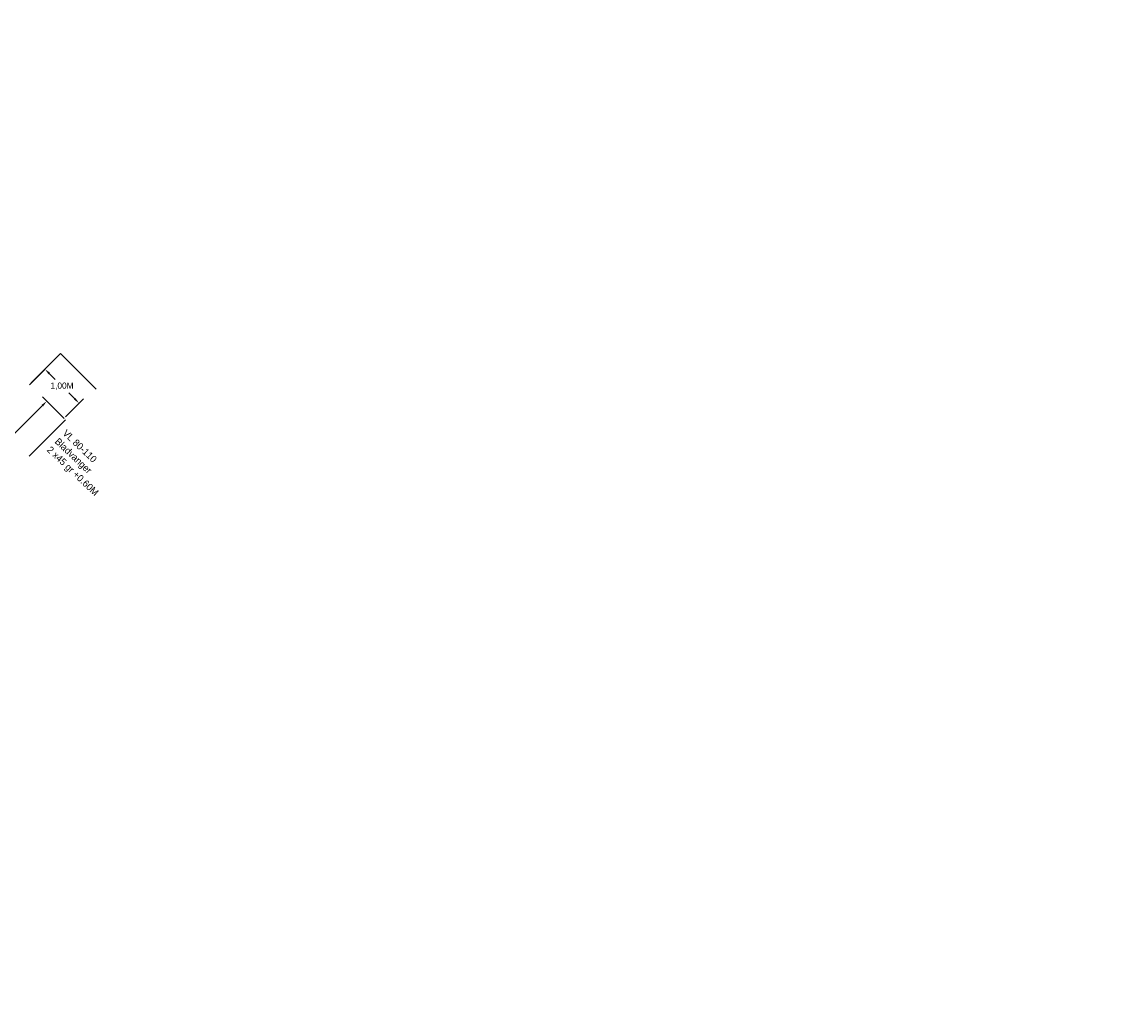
# Model space of a CAD drawing. Header units: inches. Extents: x 0 to 191500, y 0 to 342750.
# Tile 148 of 256: x 186812 to 186844, y 331637 to 331665. Entities that reach past the tile are written whole.
import ezdxf

# ---------------------------------------------------------------- set-up
doc = ezdxf.new("R2010")
doc.units = ezdxf.units.IN
doc.header["$MEASUREMENT"] = 0
doc.linetypes.add('RI-HWA_HUISAANSLUITING', pattern=[4.8, 3, -1.8])
doc.linetypes.add('RI-VWA_HUISAANSLUITING', pattern=[6.1, 2.5, -1.8, 0, -1.8])
doc.layers.get('DefPoints').update_dxf_attribs({"lineweight": 20})
for name, color, linetype, lineweight in [('ECW', 150, 'Continuous', 20), ('N-WE-RI-HWA-MAATVOERING-T25', 151, 'Continuous', 20), ('N-WE-RI-HWA_HUISAANSLUITING', 150, 'RI-HWA_HUISAANSLUITING', 20), ('N-WE-RI-VWA-MAATVOERING-T25', 30, 'Continuous', 20), ('N-WE-RI-VWA_HUISAANSLUITING', 20, 'RI-VWA_HUISAANSLUITING', 20), ('Tekst algemeen', 7, 'Continuous', 20)]:
    doc.layers.add(name, color=color, linetype=linetype, lineweight=lineweight)
doc.dimstyles.get("Standard").update_dxf_attribs({"dimtxt": 0.18, "dimasz": 0.18, "dimexe": 0.18, "dimexo": 0.0625, "dimgap": 0.09, "dimtad": 0, "dimtih": 1, "dimtoh": 1, "dimdec": 4, "dimzin": 0, "dimdsep": 46, "dimtxsty": 'Standard', "dimcen": 0.09, "dimadec": 0, "dimazin": 0, "dimtfac": 1, "dimtdec": 4, "dimtofl": 0, "dimtmove": 0, "dimatfit": 3, "dimfxl": 1, "dimtolj": 1, "dimtzin": 0, "dimarcsym": 0})
picture_1 = doc.add_image_def('image1.ecw', size_in_pixel=(220000, 285000))

# ---------------------------------------------------------------- blocks, each defined once
blk = doc.blocks.new('*D2966')
at = {"layer": 'DefPoints', "color": 0, "transparency": 16777216}
for p in [(186813.047, 331653.882), (186804.648, 331646.595), (186805.194, 331646.048)]:
    blk.add_point(p, dxfattribs=at)
at = {"layer": 'N-WE-RI-HWA-MAATVOERING-T25', "color": 0, "lineweight": -2, "transparency": 16777216}
for p, q in [((186813.003, 331653.926), (186812.374, 331654.556)), ((186812.374, 331654.302), (186808.946, 331650.882)), ((186804.775, 331646.722), (186808.555, 331650.492)), ((186805.149, 331646.092), (186804.521, 331646.722))]:
    blk.add_line(p, q, dxfattribs=at)
at = {"layer": 'N-WE-RI-HWA-MAATVOERING-T25', "color": 0, "transparency": 16777216}
for points in [[(186812.353, 331654.323), (186812.395, 331654.28), (186812.501, 331654.429)], [(186804.754, 331646.743), (186804.796, 331646.701), (186804.648, 331646.595)]]:
    blk.add_solid(points, dxfattribs=at)
at = {"layer": 'N-WE-RI-HWA-MAATVOERING-T25', "color": 0, "transparency": 16777216, "insert": (186808.75, 331650.687), "char_height": 0.18, "attachment_point": 5}
blk.add_mtext('\\A1;11,20M', dxfattribs=at)
blk = doc.blocks.new('*D2967')
at = {"layer": 'DefPoints', "color": 0, "transparency": 16777216}
for p in [(186812.446, 331655.359), (186812.006, 331654.917), (186813.003, 331653.926)]:
    blk.add_point(p, dxfattribs=at)
at = {"layer": 'N-WE-RI-VWA-MAATVOERING-T25', "color": 0, "lineweight": -2, "transparency": 16777216}
for p, q in [((186812.05, 331654.961), (186812.573, 331655.487)), ((186812.574, 331655.232), (186812.748, 331655.059)), ((186813.047, 331653.97), (186813.57, 331654.496)), ((186813.315, 331654.495), (186813.141, 331654.669))]:
    blk.add_line(p, q, dxfattribs=at)
at = {"layer": 'N-WE-RI-VWA-MAATVOERING-T25', "color": 0, "transparency": 16777216}
for points in [[(186812.595, 331655.254), (186812.553, 331655.211), (186812.446, 331655.359)], [(186813.336, 331654.516), (186813.294, 331654.474), (186813.443, 331654.368)]]:
    blk.add_solid(points, dxfattribs=at)
at = {"layer": 'N-WE-RI-VWA-MAATVOERING-T25', "color": 0, "transparency": 16777216, "insert": (186812.944, 331654.864), "char_height": 0.18, "attachment_point": 5}
blk.add_mtext('\\A1;1,00M', dxfattribs=at)

msp = doc.modelspace()

# ---------------------------------------------------------------- linework, layer by layer
at = {"layer": 'N-WE-RI-HWA_HUISAANSLUITING'}
msp.add_line((186805.19361, 331646.04784), (186813.04713, 331653.88164), dxfattribs=at)
at = {"layer": 'N-WE-RI-VWA_HUISAANSLUITING'}
for p, q in [((186811.99394, 331654.90447), (186812.89836, 331655.81397)), ((186812.89836, 331655.81397), (186813.93944, 331654.78055)), ((186808.32704, 331651.12874), (186811.99394, 331654.90447))]:
    msp.add_line(p, q, dxfattribs=at)

# ---------------------------------------------------------------- texts
at = {"layer": 'Tekst algemeen'}
for s, p in [('VL 80-110', (186812.94573, 331653.47346)), ('2 x45 gr +0.60M', (186812.48693, 331652.98979)), ('Bladvanger', (186812.71633, 331653.23163))]:
    msp.add_text(s, height=0.2, rotation=316.511473, dxfattribs=at).set_placement(p)

# ---------------------------------------------------------------- dimensions: what is measured, and where the dimension line sits
at = {"layer": 'N-WE-RI-HWA-MAATVOERING-T25'}
dim = msp.add_linear_dim(base=(186804.64787, 331646.59496), p1=(186813.04713, 331653.88164), p2=(186805.19361, 331646.04784), angle=224.927973, text='11,20M', dimstyle='Standard', override={"dimtxsty": 'Standard'}, dxfattribs=at)
dim.commit()
dim.dimension.update_dxf_attribs({"geometry": '*D2966', "text_midpoint": (186808.75037, 331650.68715), "dimtype": 161})
at = {"layer": 'N-WE-RI-VWA-MAATVOERING-T25'}
dim = msp.add_aligned_dim(p1=(186813.00299, 331653.92589), p2=(186812.00636, 331654.91696), distance=-0.62371, text='1,00M', dimstyle='Standard', override={"dimtxsty": 'Standard'}, dxfattribs=at)
dim.commit()
dim.dimension.update_dxf_attribs({"geometry": '*D2967', "text_midpoint": (186812.94447, 331654.86368)})

# ---------------------------------------------------------------- pictures from other files: only their frames are drawn
at = {"layer": 'ECW'}
image = msp.add_image(picture_1, insert=(180500, 328500), size_in_units=(11000, 14250), dxfattribs=at)
image.dxf.flags = 7

doc.saveas('drawing.dxf')
